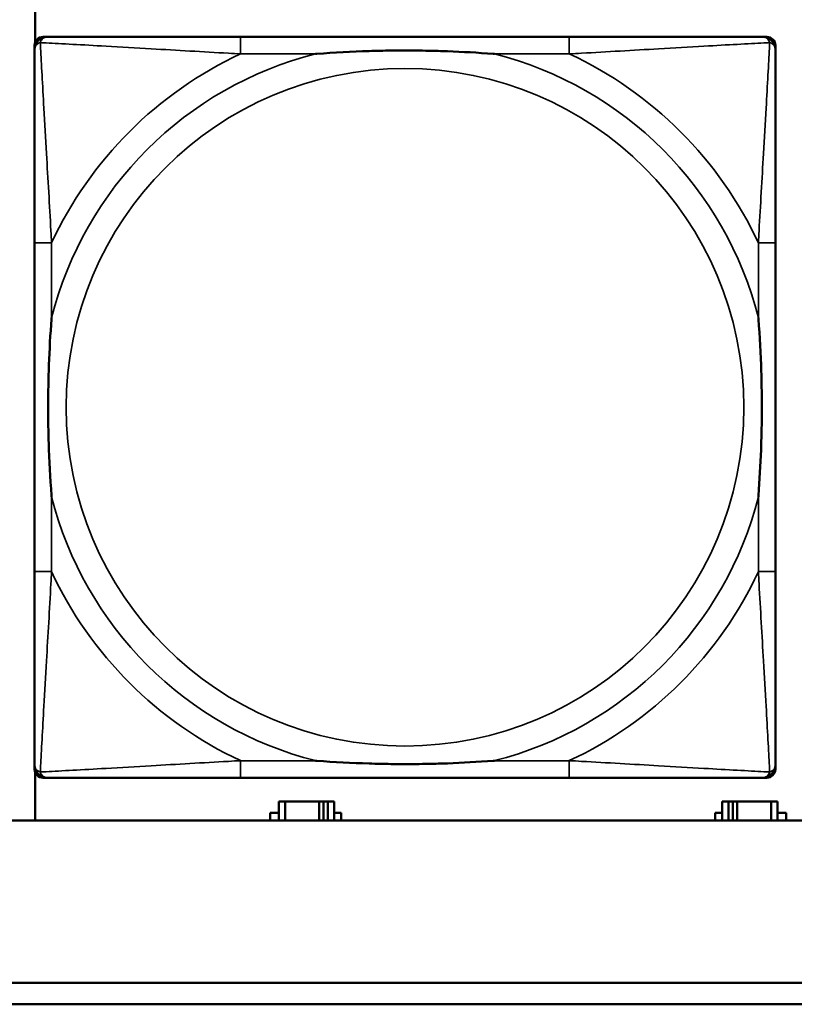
# Model space of a CAD drawing. Header units: inches. Extents: x 0.2 to 58.8, y 1.7 to 68.8.
# Tile 94 of 256: x 33.645 to 34.361, y 44.942 to 45.852. Entities that reach past the tile are written whole.
import ezdxf

# ---------------------------------------------------------------- set-up
doc = ezdxf.new("R2010")
doc.units = ezdxf.units.IN
doc.header["$MEASUREMENT"] = 0
doc.layers.add('Visible (ANSI)', color=7, linetype='Continuous', lineweight=50)
doc.layers.add('Visible Narrow (ANSI)', color=7, linetype='Continuous', lineweight=35)

msp = doc.modelspace()

# ---------------------------------------------------------------- linework, layer by layer
at = {"layer": 'Visible (ANSI)'}
for p, q in [((33.65939, 45.83095), (33.65939, 45.87602)), ((33.66681, 45.83621), (33.67076, 45.83621)), ((34.15343, 45.83621), (33.8495, 45.83621)), ((34.33217, 45.83621), (34.33611, 45.83621)), ((33.65894, 45.15905), (33.65894, 45.82834)), ((34.34398, 45.82834), (34.34398, 45.8244)), ((33.65895, 45.64566), (33.65895, 45.34174)), ((34.34398, 45.34174), (34.34398, 45.64566)), ((34.34398, 45.163), (34.34398, 45.15905)), ((33.65939, 45.11163), (33.65939, 45.15644)), ((34.33611, 45.15118), (33.66681, 45.15118)), ((33.8495, 45.15118), (34.15343, 45.15118)), ((33.89071, 45.12927), (33.88489, 45.12927)), ((33.88489, 45.12927), (33.88489, 45.11163)), ((33.89071, 45.12927), (33.92201, 45.12927)), ((33.89071, 45.11163), (33.89071, 45.12927)), ((33.92201, 45.11163), (33.92201, 45.12927)), ((33.92201, 45.12927), (33.92608, 45.12927)), ((33.92608, 45.12927), (33.92608, 45.11163)), ((33.92608, 45.12927), (33.93006, 45.12927)), ((33.93589, 45.12927), (33.93006, 45.12927)), ((33.93006, 45.12927), (33.93006, 45.11163)), ((33.93589, 45.11163), (33.93589, 45.12927)), ((34.30071, 45.12927), (34.29489, 45.12927)), ((34.29489, 45.12927), (34.29489, 45.11163)), ((34.30071, 45.12927), (34.30469, 45.12927)), ((34.30071, 45.11163), (34.30071, 45.12927)), ((34.30469, 45.11163), (34.30469, 45.12927)), ((34.30469, 45.12927), (34.30876, 45.12927)), ((34.30876, 45.12927), (34.30876, 45.11163)), ((34.30876, 45.12927), (34.34006, 45.12927)), ((34.34006, 45.12927), (34.34006, 45.11163)), ((34.34589, 45.12927), (34.34006, 45.12927)), ((34.34589, 45.11163), (34.34589, 45.12927)), ((33.87678, 45.11163), (33.87678, 45.11877)), ((33.87678, 45.11877), (33.88489, 45.11877)), ((33.93589, 45.11877), (33.94236, 45.11877)), ((33.94236, 45.11877), (33.94236, 45.11163)), ((34.28841, 45.11163), (34.28841, 45.11877)), ((34.28841, 45.11877), (34.29489, 45.11877)), ((34.34589, 45.11877), (34.35399, 45.11877)), ((34.35399, 45.11877), (34.35399, 45.11163)), ((39.35347, 45.11163), (22.25944, 45.11163)), ((31.38996, 44.96163), (39.34197, 44.96163)), ((39.34197, 44.94163), (31.38996, 44.94163))]:
    msp.add_line(p, q, dxfattribs=at)
for centre, radius, start, end in [((33.66681, 45.82834), 0.00787, 90, 180), ((33.67076, 45.8244), 0.01181, 90.00001, 180), ((34.33217, 45.8244), 0.01181, 0, 89.99999), ((34.33611, 45.82834), 0.00787, 0, 90), ((33.67076, 45.163), 0.01181, 180, 269.99999), ((34.33217, 45.163), 0.01181, 270.00001, 360), ((33.66681, 45.15905), 0.00787, 180, 270), ((34.33611, 45.15905), 0.00787, 270, 0)]:
    msp.add_arc(centre, radius, start, end, dxfattribs=at)
for points, knots in [([(33.8495, 45.83621), (33.84593, 45.83621), (33.84234, 45.83621), (33.83875, 45.83621), (33.80554, 45.83621), (33.77183, 45.83621), (33.74097, 45.83621), (33.71403, 45.83621), (33.68848, 45.83621), (33.67504, 45.83621), (33.67343, 45.83621), (33.672, 45.83621), (33.67076, 45.83621)], [0, 0, 0, 0, 0.0272471, 0.0272471, 0.0272471, 0.2790553, 0.2790553, 0.2790553, 0.4988354, 0.4988354, 0.4988354, 0.5252205, 0.5252205, 0.5252205, 0.5252205]), ([(34.33217, 45.83621), (34.31728, 45.83621), (34.27568, 45.83621), (34.23504, 45.83621), (34.20851, 45.83621), (34.18065, 45.83621), (34.15343, 45.83621)], [-0.5252205, -0.5252205, -0.5252205, -0.5252205, -0.20743, -0.20743, -0.20743, 0, 0, 0, 0]), ([(33.65895, 45.8244), (33.65895, 45.80952), (33.65895, 45.76792), (33.65895, 45.72727), (33.65895, 45.70074), (33.65895, 45.67288), (33.65895, 45.64566)], [-0.5252205, -0.5252205, -0.5252205, -0.5252205, -0.20743, -0.20743, -0.20743, 0, 0, 0, 0]), ([(33.91872, 45.82047), (33.91915, 45.8205), (33.91959, 45.82053), (33.93609, 45.82178), (33.95216, 45.82264), (33.97511, 45.82334), (33.98181, 45.82349), (33.99099, 45.8236), (33.99346, 45.82362), (33.99754, 45.82364), (33.99914, 45.82364), (34.00227, 45.82365), (34.0038, 45.82364), (34.00737, 45.82363), (34.00942, 45.82362), (34.01559, 45.82356), (34.01972, 45.8235), (34.02945, 45.8233), (34.03505, 45.82314), (34.05482, 45.82242), (34.06886, 45.82163), (34.08334, 45.82053), (34.08378, 45.8205), (34.08421, 45.82047)], [-0.416114, -0.416114, -0.416114, -0.416114, -0.4127691, -0.4127691, -0.2896446, -0.2896446, -0.2388934, -0.2388934, -0.2201881, -0.2201881, -0.2080204, -0.2080204, -0.196499, -0.196499, -0.1809939, -0.1809939, -0.149741, -0.149741, -0.1073162, -0.1073162, 0, 0, 0.0033356, 0.0033356, 0.0033356, 0.0033356]), ([(34.34398, 45.64566), (34.34398, 45.64924), (34.34398, 45.65282), (34.34398, 45.65642), (34.34398, 45.68963), (34.34398, 45.72333), (34.34398, 45.7542), (34.34398, 45.78114), (34.34398, 45.80669), (34.34398, 45.82012), (34.34398, 45.82174), (34.34398, 45.82317), (34.34398, 45.8244)], [0, 0, 0, 0, 0.0272471, 0.0272471, 0.0272471, 0.2790553, 0.2790553, 0.2790553, 0.4988354, 0.4988354, 0.4988354, 0.5252205, 0.5252205, 0.5252205, 0.5252205]), ([(33.6747, 45.41095), (33.67466, 45.41139), (33.67463, 45.41183), (33.67339, 45.42833), (33.67253, 45.44439), (33.67182, 45.46735), (33.67168, 45.47405), (33.67157, 45.48322), (33.67155, 45.48569), (33.67153, 45.48977), (33.67152, 45.49138), (33.67152, 45.49451), (33.67152, 45.49603), (33.67153, 45.4996), (33.67155, 45.50165), (33.6716, 45.50783), (33.67167, 45.51195), (33.67187, 45.52169), (33.67203, 45.52729), (33.67275, 45.54705), (33.67354, 45.56109), (33.67463, 45.57557), (33.67466, 45.57601), (33.6747, 45.57645)], [-0.416114, -0.416114, -0.416114, -0.416114, -0.4127691, -0.4127691, -0.2896446, -0.2896446, -0.2388934, -0.2388934, -0.2201881, -0.2201881, -0.2080204, -0.2080204, -0.196499, -0.196499, -0.1809939, -0.1809939, -0.149741, -0.149741, -0.1073162, -0.1073162, 0, 0, 0.0033356, 0.0033356, 0.0033356, 0.0033356]), ([(34.32823, 45.57645), (34.32827, 45.57601), (34.3283, 45.57557), (34.32954, 45.55907), (34.3304, 45.54301), (34.33111, 45.52005), (34.33125, 45.51335), (34.33136, 45.50418), (34.33138, 45.50171), (34.3314, 45.49763), (34.33141, 45.49602), (34.33141, 45.49289), (34.33141, 45.49137), (34.3314, 45.4878), (34.33138, 45.48575), (34.33133, 45.47957), (34.33126, 45.47544), (34.33106, 45.46571), (34.3309, 45.46011), (34.33018, 45.44035), (34.32939, 45.42631), (34.3283, 45.41183), (34.32827, 45.41139), (34.32823, 45.41095)], [-0.416114, -0.416114, -0.416114, -0.416114, -0.4127691, -0.4127691, -0.2896446, -0.2896446, -0.2388934, -0.2388934, -0.2201881, -0.2201881, -0.2080204, -0.2080204, -0.196499, -0.196499, -0.1809939, -0.1809939, -0.149741, -0.149741, -0.1073162, -0.1073162, 0, 0, 0.0033356, 0.0033356, 0.0033356, 0.0033356]), ([(33.65895, 45.34174), (33.65895, 45.31452), (33.65895, 45.28666), (33.65895, 45.26013), (33.65895, 45.21948), (33.65895, 45.17788), (33.65895, 45.163)], [3.9382945, 3.9382945, 3.9382945, 3.9382945, 4.1457245, 4.1457245, 4.1457245, 4.463515, 4.463515, 4.463515, 4.463515]), ([(34.34398, 45.163), (34.34398, 45.17788), (34.34398, 45.21948), (34.34398, 45.26013), (34.34398, 45.28666), (34.34398, 45.31452), (34.34398, 45.34174)], [-0.5252205, -0.5252205, -0.5252205, -0.5252205, -0.20743, -0.20743, -0.20743, 0, 0, 0, 0]), ([(34.08421, 45.16693), (34.08378, 45.1669), (34.08334, 45.16687), (34.06886, 45.16577), (34.05482, 45.16498), (34.03505, 45.16426), (34.02945, 45.1641), (34.01972, 45.1639), (34.01559, 45.16384), (34.00942, 45.16378), (34.00737, 45.16377), (34.0038, 45.16376), (34.00227, 45.16375), (33.99914, 45.16376), (33.99754, 45.16376), (33.99346, 45.16378), (33.99099, 45.1638), (33.98181, 45.16391), (33.97511, 45.16406), (33.95216, 45.16476), (33.93609, 45.16562), (33.91959, 45.16687), (33.91915, 45.1669), (33.91872, 45.16693)], [-0.4149464, -0.4149464, -0.4149464, -0.4149464, -0.41162, -0.41162, -0.3046026, -0.3046026, -0.2622958, -0.2622958, -0.23113, -0.23113, -0.215668, -0.215668, -0.2041787, -0.2041787, -0.1920448, -0.1920448, -0.1733916, -0.1733916, -0.1227817, -0.1227817, 0, 0, 0.0033356, 0.0033356, 0.0033356, 0.0033356]), ([(33.67076, 45.15118), (33.68565, 45.15118), (33.72725, 45.15118), (33.76789, 45.15118), (33.79442, 45.15118), (33.82228, 45.15118), (33.8495, 45.15118)], [-0.5252205, -0.5252205, -0.5252205, -0.5252205, -0.20743, -0.20743, -0.20743, 0, 0, 0, 0]), ([(34.15343, 45.15118), (34.18065, 45.15118), (34.20851, 45.15118), (34.23504, 45.15118), (34.27568, 45.15118), (34.31728, 45.15118), (34.33217, 45.15118)], [3.9382945, 3.9382945, 3.9382945, 3.9382945, 4.1457245, 4.1457245, 4.1457245, 4.463515, 4.463515, 4.463515, 4.463515])]:
    msp.add_open_spline(points, degree=3, knots=knots, dxfattribs=at)
at = {"layer": 'Visible Narrow (ANSI)'}
for p, q in [((33.8495, 45.83621), (33.8495, 45.82047)), ((34.15343, 45.83621), (34.15343, 45.82047)), ((33.8495, 45.82047), (33.91872, 45.82047)), ((34.08421, 45.82047), (34.15343, 45.82047)), ((33.6747, 45.64566), (33.65895, 45.64566)), ((33.6747, 45.57645), (33.6747, 45.64566)), ((34.34398, 45.64566), (34.32823, 45.64566)), ((34.32823, 45.64566), (34.32823, 45.57645)), ((33.6747, 45.34174), (33.6747, 45.41095)), ((34.32823, 45.41095), (34.32823, 45.34174)), ((33.6747, 45.34174), (33.65895, 45.34174)), ((34.34398, 45.34174), (34.32823, 45.34174)), ((33.8495, 45.16693), (33.8495, 45.15118)), ((33.91872, 45.16693), (33.8495, 45.16693)), ((34.15343, 45.16693), (34.08421, 45.16693)), ((34.15343, 45.16693), (34.15343, 45.15118))]:
    msp.add_line(p, q, dxfattribs=at)
msp.add_circle((34.00146, 45.4937), 0.31328, dxfattribs=at)
for radius, start, end in [(0.33708, 104.21029, 165.78971), (0.36037, 114.94069, 155.05931), (0.33708, 14.21029, 75.78971), (0.36037, 24.94069, 65.05931), (0.33708, 194.21029, 255.78971), (0.33708, 284.21029, 345.78971), (0.36037, 204.94069, 245.05931), (0.36037, 294.94069, 335.05931)]:
    msp.add_arc((34.00146, 45.4937), radius, start, end, dxfattribs=at)
for points, knots in [([(33.66423, 45.83093), (33.66441, 45.83152), (33.66462, 45.83205), (33.66516, 45.8331), (33.66549, 45.8336), (33.6661, 45.83431), (33.66635, 45.83456), (33.66676, 45.83489), (33.6669, 45.835), (33.66727, 45.83526), (33.66751, 45.8354), (33.66817, 45.83574), (33.6686, 45.8359), (33.66959, 45.83614), (33.67015, 45.83621), (33.67076, 45.83621)], [-0.00012419, -0.00012419, -0.00012419, -0.00012419, 0.00449537, 0.00449537, 0.00977487, 0.00977487, 0.01307456, 0.01307456, 0.0147244, 0.0147244, 0.01736415, 0.01736415, 0.02158775, 0.02158775, 0.02627331, 0.02627331, 0.02627331, 0.02627331]), ([(34.33217, 45.83621), (34.33278, 45.83621), (34.33334, 45.83614), (34.33433, 45.8359), (34.33476, 45.83574), (34.33542, 45.8354), (34.33566, 45.83526), (34.33603, 45.835), (34.33617, 45.83489), (34.33658, 45.83456), (34.33683, 45.83431), (34.33744, 45.8336), (34.33777, 45.8331), (34.33831, 45.83205), (34.33852, 45.83152), (34.3387, 45.83093)], [-0.02627331, -0.02627331, -0.02627331, -0.02627331, -0.02158775, -0.02158775, -0.01736415, -0.01736415, -0.0147244, -0.0147244, -0.01307456, -0.01307456, -0.00977487, -0.00977487, -0.00449537, -0.00449537, 0.00012419, 0.00012419, 0.00012419, 0.00012419]), ([(33.65895, 45.8244), (33.65895, 45.82501), (33.65902, 45.82557), (33.65926, 45.82656), (33.65943, 45.82699), (33.65976, 45.82765), (33.6599, 45.82789), (33.66016, 45.82827), (33.66027, 45.82841), (33.66061, 45.82881), (33.66086, 45.82906), (33.66156, 45.82967), (33.66206, 45.83001), (33.66311, 45.83054), (33.66365, 45.83076), (33.66423, 45.83093)], [-0.02627331, -0.02627331, -0.02627331, -0.02627331, -0.02158775, -0.02158775, -0.01736415, -0.01736415, -0.0147244, -0.0147244, -0.01307456, -0.01307456, -0.00977487, -0.00977487, -0.00449537, -0.00449537, 0.00012419, 0.00012419, 0.00012419, 0.00012419]), ([(33.6747, 45.64566), (33.67449, 45.64941), (33.67429, 45.65318), (33.67276, 45.68054), (33.67133, 45.70472), (33.66912, 45.74256), (33.66831, 45.75661), (33.66632, 45.79185), (33.66523, 45.81197), (33.66442, 45.8274), (33.66432, 45.82924), (33.66423, 45.83093)], [0, 0, 0, 0, 0.0278591, 0.0278591, 0.201273, 0.201273, 0.3066357, 0.3066357, 0.475216, 0.475216, 0.5007189, 0.5007189, 0.5007189, 0.5007189]), ([(33.66423, 45.83093), (33.66593, 45.83084), (33.66776, 45.83075), (33.6832, 45.82994), (33.70332, 45.82885), (33.73855, 45.82685), (33.7526, 45.82604), (33.79044, 45.82383), (33.81463, 45.8224), (33.84198, 45.82088), (33.84575, 45.82067), (33.8495, 45.82047)], [-0.5007189, -0.5007189, -0.5007189, -0.5007189, -0.475216, -0.475216, -0.3066357, -0.3066357, -0.201273, -0.201273, -0.0278591, -0.0278591, 0, 0, 0, 0]), ([(34.15343, 45.82047), (34.15718, 45.82067), (34.16095, 45.82088), (34.1883, 45.8224), (34.21249, 45.82383), (34.25033, 45.82604), (34.26438, 45.82685), (34.29961, 45.82885), (34.31973, 45.82994), (34.33517, 45.83075), (34.337, 45.83084), (34.3387, 45.83093)], [0, 0, 0, 0, 0.0278591, 0.0278591, 0.201273, 0.201273, 0.3066357, 0.3066357, 0.475216, 0.475216, 0.5007189, 0.5007189, 0.5007189, 0.5007189]), ([(34.3387, 45.83093), (34.33861, 45.82924), (34.33851, 45.8274), (34.3377, 45.81197), (34.33661, 45.79185), (34.33462, 45.75661), (34.33381, 45.74256), (34.3316, 45.70472), (34.33016, 45.68054), (34.32864, 45.65318), (34.32844, 45.64941), (34.32823, 45.64566)], [-0.5007189, -0.5007189, -0.5007189, -0.5007189, -0.475216, -0.475216, -0.3066357, -0.3066357, -0.201273, -0.201273, -0.0278591, -0.0278591, 0, 0, 0, 0]), ([(34.3387, 45.83093), (34.33928, 45.83076), (34.33982, 45.83054), (34.34087, 45.83001), (34.34137, 45.82967), (34.34207, 45.82906), (34.34232, 45.82881), (34.34266, 45.82841), (34.34277, 45.82827), (34.34303, 45.82789), (34.34317, 45.82765), (34.3435, 45.82699), (34.34366, 45.82656), (34.34391, 45.82557), (34.34398, 45.82501), (34.34398, 45.8244)], [-0.00012419, -0.00012419, -0.00012419, -0.00012419, 0.00449537, 0.00449537, 0.00977487, 0.00977487, 0.01307456, 0.01307456, 0.0147244, 0.0147244, 0.01736415, 0.01736415, 0.02158775, 0.02158775, 0.02627331, 0.02627331, 0.02627331, 0.02627331]), ([(33.66423, 45.15647), (33.66432, 45.15816), (33.66442, 45.16), (33.66523, 45.17543), (33.66632, 45.19555), (33.66831, 45.23078), (33.66912, 45.24484), (33.67133, 45.28268), (33.67276, 45.30686), (33.67429, 45.33422), (33.67449, 45.33799), (33.6747, 45.34174)], [-4.4390134, -4.4390134, -4.4390134, -4.4390134, -4.4135105, -4.4135105, -4.2449302, -4.2449302, -4.1395675, -4.1395675, -3.9661536, -3.9661536, -3.9382945, -3.9382945, -3.9382945, -3.9382945]), ([(34.32823, 45.34174), (34.32844, 45.33799), (34.32864, 45.33422), (34.33016, 45.30686), (34.3316, 45.28268), (34.33381, 45.24484), (34.33462, 45.23078), (34.33661, 45.19555), (34.3377, 45.17543), (34.33851, 45.16), (34.33861, 45.15816), (34.3387, 45.15647)], [0, 0, 0, 0, 0.0278591, 0.0278591, 0.201273, 0.201273, 0.3066357, 0.3066357, 0.475216, 0.475216, 0.5007189, 0.5007189, 0.5007189, 0.5007189]), ([(33.66423, 45.15647), (33.66365, 45.15664), (33.66311, 45.15686), (33.66206, 45.15739), (33.66156, 45.15773), (33.66086, 45.15834), (33.66061, 45.15859), (33.66027, 45.15899), (33.66016, 45.15913), (33.6599, 45.15951), (33.65976, 45.15975), (33.65943, 45.1604), (33.65926, 45.16084), (33.65902, 45.16182), (33.65895, 45.16238), (33.65895, 45.163)], [-0.00012419, -0.00012419, -0.00012419, -0.00012419, 0.00449537, 0.00449537, 0.00977487, 0.00977487, 0.01307456, 0.01307456, 0.0147244, 0.0147244, 0.01736415, 0.01736415, 0.02158775, 0.02158775, 0.02627331, 0.02627331, 0.02627331, 0.02627331]), ([(33.8495, 45.16693), (33.84575, 45.16673), (33.84198, 45.16652), (33.81463, 45.165), (33.79044, 45.16357), (33.7526, 45.16136), (33.73855, 45.16055), (33.70332, 45.15855), (33.6832, 45.15746), (33.66776, 45.15665), (33.66593, 45.15656), (33.66423, 45.15647)], [0, 0, 0, 0, 0.0278591, 0.0278591, 0.201273, 0.201273, 0.3066357, 0.3066357, 0.475216, 0.475216, 0.5007189, 0.5007189, 0.5007189, 0.5007189]), ([(34.3387, 45.15647), (34.337, 45.15656), (34.33517, 45.15665), (34.31973, 45.15746), (34.29961, 45.15855), (34.26438, 45.16055), (34.25033, 45.16136), (34.21249, 45.16357), (34.1883, 45.165), (34.16095, 45.16652), (34.15718, 45.16673), (34.15343, 45.16693)], [-4.4390134, -4.4390134, -4.4390134, -4.4390134, -4.4135105, -4.4135105, -4.2449302, -4.2449302, -4.1395675, -4.1395675, -3.9661536, -3.9661536, -3.9382945, -3.9382945, -3.9382945, -3.9382945]), ([(34.34398, 45.163), (34.34398, 45.16238), (34.34391, 45.16182), (34.34366, 45.16084), (34.3435, 45.1604), (34.34317, 45.15975), (34.34303, 45.15951), (34.34277, 45.15913), (34.34266, 45.15899), (34.34232, 45.15859), (34.34207, 45.15834), (34.34137, 45.15773), (34.34087, 45.15739), (34.33982, 45.15686), (34.33928, 45.15664), (34.3387, 45.15647)], [-0.02627331, -0.02627331, -0.02627331, -0.02627331, -0.02158775, -0.02158775, -0.01736415, -0.01736415, -0.0147244, -0.0147244, -0.01307456, -0.01307456, -0.00977487, -0.00977487, -0.00449537, -0.00449537, 0.00012419, 0.00012419, 0.00012419, 0.00012419]), ([(33.67076, 45.15118), (33.67015, 45.15118), (33.66959, 45.15126), (33.6686, 45.1515), (33.66817, 45.15166), (33.66751, 45.15199), (33.66727, 45.15214), (33.6669, 45.1524), (33.66676, 45.1525), (33.66635, 45.15284), (33.6661, 45.15309), (33.66549, 45.1538), (33.66516, 45.1543), (33.66462, 45.15534), (33.66441, 45.15588), (33.66423, 45.15647)], [-0.02627331, -0.02627331, -0.02627331, -0.02627331, -0.02158775, -0.02158775, -0.01736415, -0.01736415, -0.0147244, -0.0147244, -0.01307456, -0.01307456, -0.00977487, -0.00977487, -0.00449537, -0.00449537, 0.00012419, 0.00012419, 0.00012419, 0.00012419]), ([(34.3387, 45.15647), (34.33852, 45.15588), (34.33831, 45.15534), (34.33777, 45.1543), (34.33744, 45.1538), (34.33683, 45.15309), (34.33658, 45.15284), (34.33617, 45.1525), (34.33603, 45.1524), (34.33566, 45.15214), (34.33542, 45.15199), (34.33476, 45.15166), (34.33433, 45.1515), (34.33334, 45.15126), (34.33278, 45.15118), (34.33217, 45.15118)], [-0.00012419, -0.00012419, -0.00012419, -0.00012419, 0.00449537, 0.00449537, 0.00977487, 0.00977487, 0.01307456, 0.01307456, 0.0147244, 0.0147244, 0.01736415, 0.01736415, 0.02158775, 0.02158775, 0.02627331, 0.02627331, 0.02627331, 0.02627331])]:
    msp.add_open_spline(points, degree=3, knots=knots, dxfattribs=at)

doc.saveas('drawing.dxf')
